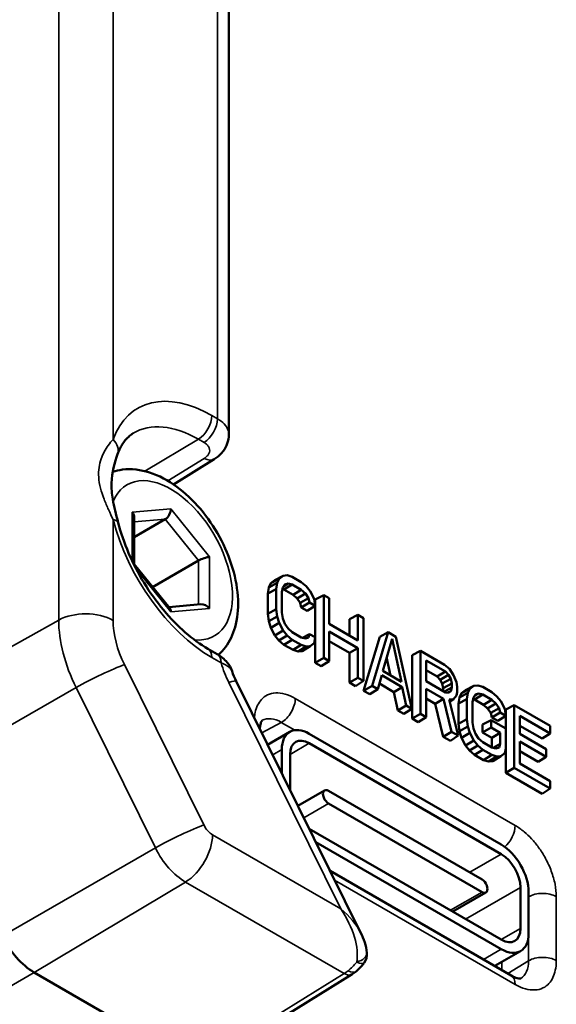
# Model space of a CAD drawing. Header units: millimetres. Extents: x 10 to 634, y 10 to 422.
# Tile 4 of 97: x 97 to 111, y 85 to 111. Entities that reach past the tile are written whole.
import ezdxf

# ---------------------------------------------------------------- set-up
doc = ezdxf.new("R2010")
doc.units = ezdxf.units.MM
doc.header["$LTSCALE"] = 2
doc.layers.add('Visible (ANSI)', color=7, linetype='Continuous', lineweight=50)
doc.layers.add('Visible Narrow (ANSI)', color=7, linetype='Continuous', lineweight=35)

msp = doc.modelspace()

# ---------------------------------------------------------------- linework, layer by layer
at = {"layer": 'Visible (ANSI)'}
for p, q in [((102.277, 100.023), (102.277, 110.936)), ((101.9, 99.392), (100.849, 98.742)), ((99.839, 96.685), (99.839, 97.879)), ((100.638, 97.847), (99.839, 97.386)), ((101.495, 96.78), (100.312, 96.097)), ((100.752, 95.549), (99.837, 96.688)), ((103.308, 96.086), (103.526, 96.203)), ((103.36, 96.195), (103.577, 96.311)), ((103.36, 96.195), (103.464, 96.274)), ((103.464, 96.274), (103.68, 96.389)), ((103.5, 96.046), (103.526, 96.203)), ((103.526, 96.203), (103.577, 96.311)), ((103.577, 96.311), (103.68, 96.389)), ((103.68, 96.389), (103.783, 96.399)), ((103.783, 96.399), (103.911, 96.359)), ((103.911, 96.359), (104.144, 96.224)), ((104.144, 96.224), (104.272, 96.116)), ((103.282, 95.927), (103.308, 96.086)), ((103.282, 95.927), (103.5, 96.046)), ((103.308, 96.086), (103.36, 96.195)), ((103.5, 95.526), (103.5, 96.046)), ((103.671, 96.089), (103.645, 95.964)), ((103.645, 95.964), (103.645, 95.441)), ((103.698, 96.035), (103.662, 96.043)), ((103.724, 96.165), (103.671, 96.089)), ((103.694, 96.122), (103.804, 96.19)), ((103.698, 96.035), (103.91, 96.164)), ((103.932, 95.899), (103.698, 96.035)), ((103.804, 96.19), (103.724, 96.165)), ((103.91, 96.164), (103.804, 96.19)), ((104.145, 96.028), (103.91, 96.164)), ((103.932, 95.899), (104.145, 96.028)), ((104.251, 95.931), (104.145, 96.028)), ((104.272, 96.116), (104.375, 95.988)), ((104.375, 95.988), (104.477, 95.792)), ((103.282, 95.406), (103.282, 95.927)), ((104.036, 95.805), (103.932, 95.899)), ((104.036, 95.805), (104.251, 95.931)), ((104.114, 95.69), (104.036, 95.805)), ((104.114, 95.69), (104.331, 95.814)), ((104.14, 95.571), (104.114, 95.69)), ((104.14, 95.571), (104.357, 95.697)), ((104.331, 95.814), (104.251, 95.931)), ((104.357, 95.697), (104.331, 95.814)), ((104.502, 95.614), (104.357, 95.697)), ((104.477, 95.792), (104.502, 95.614)), ((104.504, 95.778), (104.722, 95.891)), ((104.504, 94.145), (104.504, 95.778)), ((104.722, 95.891), (104.867, 95.807)), ((104.722, 94.27), (104.722, 95.891)), ((104.867, 95.807), (104.867, 95.147)), ((101.552, 95.654), (100.727, 95.581)), ((103.282, 95.406), (103.5, 95.526)), ((103.526, 95.339), (103.5, 95.526)), ((103.645, 95.441), (103.671, 95.285)), ((104.296, 95.481), (104.14, 95.571)), ((104.296, 95.481), (104.502, 95.614)), ((103.308, 95.217), (103.282, 95.406)), ((103.308, 95.217), (103.526, 95.339)), ((103.36, 95.048), (103.308, 95.217)), ((103.577, 95.172), (103.526, 95.339)), ((103.671, 95.285), (103.724, 95.148)), ((105.388, 95.267), (105.606, 95.38)), ((105.388, 94.846), (105.388, 95.267)), ((105.606, 95.38), (105.751, 95.297)), ((105.606, 94.72), (105.606, 95.38)), ((105.751, 95.297), (105.751, 93.676)), ((103.36, 95.048), (103.577, 95.172)), ((103.464, 94.849), (103.36, 95.048)), ((103.464, 94.849), (103.68, 94.975)), ((103.68, 94.975), (103.577, 95.172)), ((103.783, 94.847), (103.68, 94.975)), ((103.724, 95.148), (103.804, 95.031)), ((103.804, 95.031), (103.91, 94.935)), ((103.91, 94.935), (104.145, 94.799)), ((104.867, 95.147), (105.606, 94.72)), ((104.867, 94.951), (104.867, 94.187)), ((105.606, 94.524), (104.867, 94.951)), ((105.972, 93.549), (106.384, 94.931)), ((106.168, 94.817), (106.384, 94.931)), ((106.384, 94.931), (106.584, 94.816)), ((103.568, 94.72), (103.464, 94.849)), ((103.568, 94.72), (103.783, 94.847)), ((103.698, 94.61), (103.568, 94.72)), ((103.698, 94.61), (103.911, 94.739)), ((103.911, 94.739), (103.783, 94.847)), ((104.144, 94.604), (103.911, 94.739)), ((104.145, 94.799), (104.251, 94.773)), ((104.177, 94.791), (104.357, 94.885)), ((104.251, 94.773), (104.331, 94.798)), ((104.331, 94.798), (104.357, 94.885)), ((104.357, 94.885), (104.502, 94.802)), ((104.502, 94.802), (104.477, 94.651)), ((105.388, 94.399), (104.867, 94.7)), ((105.752, 93.424), (106.168, 94.817)), ((106.484, 94.764), (106.243, 93.935)), ((106.725, 93.657), (106.484, 94.764)), ((106.584, 94.816), (106.997, 92.957)), ((101.977, 94.369), (101.736, 94.508)), ((103.932, 94.475), (103.698, 94.61)), ((103.932, 94.475), (104.144, 94.604)), ((104.062, 94.435), (103.932, 94.475)), ((104.062, 94.435), (104.272, 94.564)), ((104.166, 94.444), (104.062, 94.435)), ((104.272, 94.564), (104.144, 94.604)), ((104.166, 94.444), (104.375, 94.574)), ((104.375, 94.574), (104.272, 94.564)), ((104.477, 94.651), (104.375, 94.574)), ((105.388, 94.399), (105.606, 94.524)), ((105.606, 93.76), (105.606, 94.524)), ((107, 94.337), (107.218, 94.45)), ((107.218, 92.83), (107.218, 94.45)), ((107.218, 94.45), (107.835, 94.093)), ((104.504, 94.145), (104.722, 94.27)), ((104.66, 94.055), (104.867, 94.187)), ((104.867, 94.187), (104.722, 94.27)), ((105.388, 93.634), (105.388, 94.399)), ((106.446, 93.818), (106.345, 94.285)), ((107, 92.704), (107, 94.337)), ((107.362, 94.205), (107.362, 93.671)), ((107.863, 93.916), (107.362, 94.205)), ((104.66, 94.055), (104.504, 94.145)), ((106.243, 93.935), (106.725, 93.657)), ((107.65, 93.788), (107.362, 93.954)), ((107.65, 93.788), (107.863, 93.916)), ((107.835, 94.093), (107.963, 93.985)), ((107.943, 93.834), (107.863, 93.916)), ((107.963, 93.985), (108.066, 93.823)), ((105.674, 87.189), (102.468, 93.669)), ((105.388, 93.634), (105.606, 93.76)), ((105.544, 93.544), (105.751, 93.676)), ((105.751, 93.676), (105.606, 93.76)), ((106.22, 93.822), (106.116, 93.466)), ((106.748, 93.517), (106.22, 93.822)), ((107.362, 93.671), (107.863, 93.382)), ((107.728, 93.708), (107.65, 93.788)), ((107.728, 93.708), (107.943, 93.834)), ((107.78, 93.609), (107.728, 93.708)), ((107.78, 93.609), (107.997, 93.731)), ((107.997, 93.731), (107.943, 93.834)), ((108.023, 93.61), (107.997, 93.731)), ((108.066, 93.823), (108.143, 93.641)), ((105.544, 93.544), (105.388, 93.634)), ((105.752, 93.424), (105.972, 93.549)), ((105.908, 93.334), (105.752, 93.424)), ((105.908, 93.334), (106.116, 93.466)), ((106.116, 93.466), (105.972, 93.549)), ((106.532, 93.391), (106.157, 93.607)), ((106.532, 93.391), (106.748, 93.517)), ((106.852, 93.04), (106.748, 93.517)), ((107.362, 93.476), (107.362, 92.746)), ((107.814, 93.215), (107.362, 93.476)), ((107.806, 93.489), (107.78, 93.609)), ((107.806, 93.489), (108.023, 93.61)), ((107.806, 93.415), (107.806, 93.489)), ((107.833, 93.4), (108.023, 93.503)), ((107.925, 93.374), (107.997, 93.412)), ((107.943, 93.372), (107.997, 93.412)), ((107.997, 93.412), (108.023, 93.503)), ((108.023, 93.503), (108.023, 93.61)), ((108.143, 93.641), (108.168, 93.524)), ((108.168, 93.524), (108.168, 93.387)), ((108.274, 93.358), (108.491, 93.474)), ((108.274, 93.358), (108.378, 93.437)), ((108.378, 93.437), (108.593, 93.553)), ((108.439, 93.367), (108.491, 93.474)), ((108.491, 93.474), (108.593, 93.553)), ((108.593, 93.553), (108.696, 93.562)), ((108.696, 93.562), (108.824, 93.522)), ((108.824, 93.522), (109.057, 93.388)), ((106.636, 92.914), (106.532, 93.391)), ((107.598, 93.088), (107.362, 93.224)), ((107.598, 93.088), (107.814, 93.215)), ((108.022, 92.365), (107.814, 93.215)), ((107.863, 93.382), (107.943, 93.372)), ((108.066, 93.207), (107.959, 93.197)), ((107.959, 93.197), (108.192, 92.267)), ((107.972, 93.148), (108.066, 93.207)), ((108.143, 93.299), (108.066, 93.207)), ((108.168, 93.387), (108.143, 93.299)), ((108.196, 93.091), (108.222, 93.249)), ((108.196, 93.091), (108.413, 93.209)), ((108.222, 93.249), (108.439, 93.367)), ((108.222, 93.249), (108.274, 93.358)), ((108.413, 93.209), (108.439, 93.367)), ((108.413, 92.689), (108.413, 93.209)), ((108.585, 93.252), (108.558, 93.127)), ((108.612, 93.198), (108.575, 93.207)), ((108.638, 93.328), (108.585, 93.252)), ((108.607, 93.285), (108.717, 93.353)), ((108.612, 93.198), (108.823, 93.327)), ((108.846, 93.063), (108.612, 93.198)), ((108.717, 93.353), (108.638, 93.328)), ((108.823, 93.327), (108.717, 93.353)), ((109.059, 93.191), (108.823, 93.327)), ((108.846, 93.063), (109.059, 93.191)), ((109.057, 93.388), (109.186, 93.279)), ((109.164, 93.095), (109.059, 93.191)), ((109.186, 93.279), (109.288, 93.151)), ((109.288, 93.151), (109.391, 92.955)), ((106.636, 92.914), (106.852, 93.04)), ((106.792, 92.824), (106.636, 92.914)), ((106.792, 92.824), (106.997, 92.957)), ((106.997, 92.957), (106.852, 93.04)), ((107.806, 92.239), (107.598, 93.088)), ((108.196, 92.569), (108.196, 93.091)), ((108.558, 93.127), (108.558, 92.604)), ((108.95, 92.968), (108.846, 93.063)), ((108.95, 92.968), (109.164, 93.095)), ((109.028, 92.853), (108.95, 92.968)), ((109.028, 92.853), (109.245, 92.977)), ((109.245, 92.977), (109.164, 93.095)), ((109.27, 92.861), (109.245, 92.977)), ((109.391, 92.955), (109.415, 92.777)), ((109.418, 92.941), (109.635, 93.054)), ((109.418, 91.308), (109.418, 92.941)), ((109.635, 93.054), (110.56, 92.52)), ((109.635, 91.434), (109.635, 93.054)), ((107, 92.704), (107.218, 92.83)), ((107.156, 92.614), (107, 92.704)), ((107.156, 92.614), (107.362, 92.746)), ((107.362, 92.746), (107.218, 92.83)), ((108.196, 92.569), (108.413, 92.689)), ((108.439, 92.502), (108.413, 92.689)), ((108.82, 92.557), (109.037, 92.669)), ((109.054, 92.734), (109.028, 92.853)), ((109.037, 92.669), (109.416, 92.451)), ((109.037, 92.474), (109.037, 92.669)), ((109.054, 92.734), (109.27, 92.861)), ((109.21, 92.644), (109.054, 92.734)), ((109.21, 92.644), (109.415, 92.777)), ((109.415, 92.777), (109.27, 92.861)), ((109.78, 92.775), (109.78, 92.31)), ((110.56, 92.324), (109.78, 92.775)), ((108.222, 92.381), (108.196, 92.569)), ((108.222, 92.381), (108.439, 92.502)), ((108.491, 92.335), (108.439, 92.502)), ((108.558, 92.604), (108.585, 92.448)), ((108.585, 92.448), (108.638, 92.312)), ((108.82, 92.348), (108.82, 92.557)), ((108.82, 92.348), (109.037, 92.474)), ((109.271, 92.339), (109.037, 92.474)), ((109.416, 92.451), (109.416, 91.937)), ((110.353, 92.192), (109.78, 92.523)), ((110.56, 92.52), (110.56, 92.324)), ((103.277, 92.033), (103.85, 92.364)), ((104.35, 92.315), (109.3, 89.457)), ((107.806, 92.239), (108.022, 92.365)), ((107.988, 92.134), (107.806, 92.239)), ((107.988, 92.134), (108.192, 92.267)), ((108.192, 92.267), (108.022, 92.365)), ((108.274, 92.212), (108.222, 92.381)), ((108.274, 92.212), (108.491, 92.335)), ((108.378, 92.013), (108.274, 92.212)), ((108.378, 92.013), (108.593, 92.138)), ((108.593, 92.138), (108.491, 92.335)), ((108.696, 92.01), (108.593, 92.138)), ((108.638, 92.312), (108.717, 92.195)), ((108.717, 92.195), (108.823, 92.098)), ((109.054, 92.213), (108.82, 92.348)), ((109.054, 92.213), (109.271, 92.339)), ((109.054, 91.965), (109.054, 92.213)), ((109.271, 92.053), (109.271, 92.339)), ((109.78, 92.31), (110.456, 91.92)), ((110.353, 92.192), (110.56, 92.324)), ((103.643, 91.293), (103.643, 91.907)), ((109.3, 89.212), (104.35, 92.07)), ((108.482, 91.883), (108.378, 92.013)), ((108.482, 91.883), (108.696, 92.01)), ((108.612, 91.773), (108.482, 91.883)), ((108.612, 91.773), (108.824, 91.902)), ((108.824, 91.902), (108.696, 92.01)), ((108.823, 92.098), (109.059, 91.962)), ((109.057, 91.767), (108.824, 91.902)), ((109.059, 91.962), (109.164, 91.937)), ((109.09, 91.955), (109.271, 92.053)), ((109.164, 91.937), (109.245, 91.962)), ((109.245, 91.962), (109.271, 92.053)), ((109.416, 91.937), (109.391, 91.815)), ((109.78, 92.114), (109.78, 91.546)), ((110.456, 91.724), (109.78, 92.114)), ((110.456, 91.92), (110.456, 91.724)), ((103.855, 91.784), (103.855, 90.865)), ((108.846, 91.638), (108.612, 91.773)), ((108.846, 91.638), (109.057, 91.767)), ((108.976, 91.598), (108.846, 91.638)), ((108.976, 91.598), (109.186, 91.728)), ((109.186, 91.728), (109.057, 91.767)), ((109.08, 91.607), (109.288, 91.737)), ((109.288, 91.737), (109.186, 91.728)), ((109.391, 91.815), (109.288, 91.737)), ((110.249, 91.592), (109.78, 91.863)), ((110.249, 91.592), (110.456, 91.724)), ((109.08, 91.607), (108.976, 91.598)), ((109.418, 91.308), (109.635, 91.434)), ((110.56, 90.9), (109.635, 91.434)), ((109.78, 91.546), (110.56, 91.095)), ((110.353, 90.768), (109.418, 91.308)), ((110.353, 90.768), (110.56, 90.9)), ((110.56, 91.095), (110.56, 90.9)), ((104.057, 90.458), (104.745, 90.855)), ((104.845, 90.845), (108.805, 88.559)), ((108.805, 88.232), (104.845, 90.519)), ((104.35, 89.865), (109.3, 87.008)), ((104.519, 89.523), (109.3, 86.763)), ((104.888, 88.778), (109.556, 86.083)), ((109.795, 87.293), (109.795, 88.355)), ((108.05, 87.729), (108.905, 88.223)), ((110.007, 87.171), (110.007, 88.232)), ((109.132, 86.328), (109.8, 86.713)), ((109.172, 86.304), (109.172, 86.351)), ((97.259, 86.162), (101.345, 83.803)), ((101.482, 83.724), (97.259, 86.162)), ((105.454, 86.116), (103.031, 84.618))]:
    msp.add_line(p, q, dxfattribs=at)
msp.add_arc((105.436, 86.637), 0.4, 324.6078, 4.7448, dxfattribs=at)
for centre, major_axis, ratio, start_param, end_param in [((99.639, 97.946), (-0.169, 0.154), 0.697902, 3.709744, 4.495147), ((100.638, 98.035), (-0.085, -0.2), 0.565736, 0.644872, 2.215681), ((101.637, 96.793), (0.199, 0.07), 0.218384, 0.708654, 2.279463), ((99.639, 96.614), (-0.199, -0.07), 0.218388, 3.218336, 3.50621), ((100.638, 95.372), (0.085, 0.2), 0.565745, 5.35726, 5.989179), ((101.637, 95.461), (-0.169, 0.154), 0.697897, 4.495116, 5.715041), ((104.35, 91.498), (-0.5, 0.866), 0.57735, 5.497787, 7.068583), ((104.35, 91.498), (-0.35, 0.606), 0.57735, 5.497787, 7.068583), ((104.845, 90.682), (-0.1, 0.173), 0.57735, 5.497787, 8.63938), ((104.35, 90.437), (0.35, -0.606), 0.57735, 5.49644, 5.497787), ((109.3, 88.641), (-0.5, 0.866), 0.57735, 3.926991, 5.497787), ((109.3, 88.641), (-0.35, 0.606), 0.57735, 3.926991, 5.497787), ((108.805, 88.396), (0.1, -0.173), 0.57735, 5.497787, 8.63938), ((97.259, 87.387), (0.75, -1.299), 0.57735, 4.601732, 5.497787), ((97.259, 87.387), (0.75, -1.299), 0.57735, 4.601732, 5.497787), ((109.3, 87.579), (0.35, -0.606), 0.57735, 5.497787, 7.068583), ((109.3, 87.579), (0.5, -0.866), 0.57735, 5.497787, 7.068583), ((105.436, 86.637), (0.399, 0.033), 0.568058, 6.283182, 6.283209), ((109.306, 86.875), (-0.487, 0.874), 0.576914, 3.167677, 3.167749)]:
    msp.add_ellipse(centre, major_axis=major_axis, ratio=ratio, start_param=start_param, end_param=end_param, dxfattribs=at)
for points, knots in [([(99.812, 100.06), (99.779, 100.04), (99.747, 100.017), (99.686, 99.966), (99.656, 99.938), (99.599, 99.874), (99.572, 99.839), (99.52, 99.762), (99.495, 99.72), (99.448, 99.628), (99.427, 99.579), (99.407, 99.526)], [5.5101301, 5.5101301, 5.5101301, 5.5101301, 5.5971536, 5.5971536, 5.6841771, 5.6841771, 5.7712007, 5.7712007, 5.8582242, 5.8582242, 5.9452477, 5.9452477, 5.9452477, 5.9452477]), ([(102.277, 100.023), (102.277, 99.946), (102.263, 99.868), (102.212, 99.724), (102.175, 99.656), (102.078, 99.531), (102.018, 99.474), (101.934, 99.414), (101.917, 99.403), (101.9, 99.392)], [0, 0, 0, 0, 0.02446629, 0.02446629, 0.04877707, 0.04877707, 0.07502297, 0.07502297, 0.08149024, 0.08149024, 0.08149024, 0.08149024]), ([(99.407, 99.526), (99.328, 99.311), (99.258, 99.05), (99.249, 98.644), (99.26, 98.504), (99.315, 98.17), (99.367, 97.968), (99.422, 97.756)], [0, 0, 0, 0, 0.1096084, 0.1096084, 0.1639227, 0.1639227, 0.2341101, 0.2341101, 0.2341101, 0.2341101]), ([(102.008, 94.35), (102.075, 94.409), (102.135, 94.475), (102.302, 94.699), (102.384, 94.874), (102.501, 95.282), (102.524, 95.52), (102.504, 96.033), (102.455, 96.31), (102.291, 96.859), (102.176, 97.131), (101.894, 97.647), (101.728, 97.89), (101.356, 98.329), (101.15, 98.524), (100.711, 98.845), (100.477, 98.972), (100.005, 99.123), (99.766, 99.154), (99.446, 99.112), (99.362, 99.093), (99.28, 99.066)], [2.474908, 2.474908, 2.474908, 2.474908, 2.598495, 2.598495, 2.865246, 2.865246, 3.186616, 3.186616, 3.537232, 3.537232, 3.886018, 3.886018, 4.231723, 4.231723, 4.579385, 4.579385, 4.930851, 4.930851, 5.261565, 5.261565, 5.381225, 5.381225, 5.381225, 5.381225]), ([(99.422, 97.756), (99.489, 97.498), (99.58, 97.233), (99.806, 96.709), (99.94, 96.449), (100.243, 95.955), (100.412, 95.72), (100.771, 95.29), (100.961, 95.095), (101.348, 94.759), (101.545, 94.618), (101.736, 94.508)], [0.337937, 0.337937, 0.337937, 0.337937, 0.584509, 0.584509, 0.831081, 0.831081, 1.077653, 1.077653, 1.324225, 1.324225, 1.570796, 1.570796, 1.570796, 1.570796]), ([(101.977, 94.369), (102.075, 94.312), (102.163, 94.24), (102.288, 94.086), (102.332, 94.008), (102.361, 93.925)], [0, 0, 0, 0, 0.03615309, 0.03615309, 0.06457827, 0.06457827, 0.06457827, 0.06457827]), ([(103.137, 92.661), (103.137, 92.661), (103.132, 92.661), (103.109, 92.618), (103.099, 92.592), (103.084, 92.524), (103.078, 92.484), (103.077, 92.438)], [0.00354711, 0.00354711, 0.00354711, 0.00354711, 0.04448398, 0.04448398, 0.06876008, 0.06876008, 0.0903718, 0.0903718, 0.0903718, 0.0903718]), ([(109.556, 86.083), (109.615, 86.049), (109.668, 86.027), (109.746, 86.006), (109.773, 86.004), (109.803, 86.006), (109.806, 86.008), (109.806, 86.008), (109.806, 86.008), (109.806, 86.008)], [0, 0, 0, 0, 0.02998358, 0.02998358, 0.05792554, 0.05792554, 0.08831783, 0.08831783, 0.0949574, 0.0949574, 0.0949574, 0.0949574])]:
    msp.add_open_spline(points, degree=3, knots=knots, dxfattribs=at)
for points in [[(102.277, 100.023), (102.277, 100.023), (102.277, 100.023), (102.277, 100.023)], [(102.361, 93.925), (102.389, 93.841), (102.425, 93.754), (102.468, 93.669)], [(105.674, 87.189), (105.755, 87.025), (105.82, 86.851), (105.835, 86.67)], [(105.762, 86.405), (105.703, 86.322), (105.632, 86.249), (105.556, 86.188)], [(105.556, 86.188), (105.524, 86.162), (105.489, 86.138), (105.454, 86.116)]]:
    msp.add_open_spline(points, degree=3, dxfattribs=at)
at = {"layer": 'Visible Narrow (ANSI)'}
for p, q in [((97.89, 95.244), (97.89, 119.654)), ((99.292, 99.903), (99.292, 114.981)), ((101.984, 100.433), (101.984, 111.342)), ((101.84, 100.517), (101.984, 100.433)), ((101.493, 99.908), (100.114, 99.084)), ((101.493, 99.908), (101.637, 99.825)), ((101.643, 99.413), (100.706, 98.834)), ((99.78, 98.028), (100.779, 98.117)), ((99.78, 96.777), (99.78, 98.028)), ((100.779, 98.117), (101.778, 96.874)), ((99.292, 95.237), (99.292, 97.835)), ((99.839, 97.775), (100.638, 97.847)), ((100.638, 97.847), (101.495, 96.78)), ((101.495, 96.78), (101.495, 95.649)), ((101.778, 96.874), (101.778, 95.543)), ((100.779, 95.454), (99.887, 96.564)), ((101.778, 95.543), (100.779, 95.454)), ((93.92, 93.031), (97.89, 95.244)), ((102.08, 94.14), (101.84, 94.279)), ((101.632, 89.963), (99.587, 94.096)), ((98.34, 93.504), (94.385, 91.233)), ((100.385, 89.371), (98.34, 93.504)), ((105.165, 87.799), (102.278, 93.633)), ((109.66, 89.951), (103.99, 93.224)), ((103.127, 92.337), (103.63, 92.608)), ((103.978, 92.408), (103.63, 92.608)), ((103.407, 91.77), (103.643, 91.907)), ((104.35, 92.07), (103.855, 91.784)), ((104.208, 90.151), (104.845, 90.519)), ((105.165, 87.799), (101.855, 89.711)), ((109.92, 89.763), (109.92, 89.763)), ((100.385, 89.371), (96.43, 87.1)), ((109.3, 89.212), (108.487, 88.743)), ((101.16, 88.493), (97.259, 86.162)), ((105.249, 86.133), (101.16, 88.493)), ((105.005, 88.541), (109.66, 85.854)), ((109.795, 88.355), (108.381, 87.538)), ((107.992, 87.763), (108.805, 88.232)), ((110.007, 86.462), (110.007, 88.11)), ((110.007, 88.11), (110.007, 88.11)), ((110.72, 86.466), (110.72, 88.114)), ((109.795, 87.293), (109.3, 87.008)), ((108.839, 86.497), (109.3, 86.763)), ((109.312, 86.223), (109.312, 86.432)), ((109.472, 86.131), (110.007, 86.462)), ((97.259, 86.162), (35.033, 50.236)), ((105.249, 86.133), (102.826, 84.634))]:
    msp.add_line(p, q, dxfattribs=at)
for centre, major_axis, ratio, start_param, end_param in [((101.84, 97.398), (-1.91, 3.308), 0.57735, 5.497787, 6.730646), ((101.486, 100.312), (-0.25, -0.433), 0.57735, 0.802851, 2.356194), ((101.493, 97.197), (-1.66, 2.875), 0.57735, 5.497787, 6.295528), ((101.63, 100.229), (-0.25, -0.433), 0.57735, 0.802851, 2.356194), ((98.938, 99.699), (0.469, -0.173), 0.736111, 6.283176, 7.304859), ((101.637, 99.818), (0.263, -0.425), 0.577174, 5.480491, 6.283202), ((100.779, 96.785), (1.125, -1.949), 0.57735, 5.892717, 9.843423), ((100.779, 96.785), (1.125, -1.949), 0.57735, 3.752373, 3.752501), ((101.84, 97.398), (-1.91, 3.308), 0.57735, 1.123336, 2.356194), ((98.938, 97.631), (0.484, 0.125), 0.35328, 0, 0.665109), ((98.584, 94.829), (1, 0), 0.57735, 0.785398, 2.338741), ((99.943, 94.059), (-1.452, 2.515), 0.57735, 0.785398, 1.460139), ((100.638, 94.46), (-0.952, 1.649), 0.57735, 0.785398, 1.460139), ((101.486, 94.075), (0.25, 0.433), 0.57735, 5.497787, 6.283185), ((101.727, 93.936), (0.25, 0.433), 0.57735, 5.497795, 6.283185), ((98.879, 93.688), (0.896, 0.444), 0.090167, 0.618375, 2.171718), ((102.864, 93.951), (0.635, -1.314), 0.456028, 4.354927, 4.733996), ((101.571, 93.225), (0.896, 0.444), 0.090167, 0, 0.618375), ((103.637, 93.02), (0.25, 0.433), 0.57735, 3.909538, 5.497787), ((103.637, 91.795), (-0.513, 0.859), 0.576914, 5.489227, 6.256953), ((102.576, 92.408), (0.5, 0), 0.57735, 0.146515, 0.410084), ((100.925, 89.555), (0.896, 0.444), 0.090167, 0.618375, 2.171718), ((101.855, 90.041), (-0.202, 0.35), 0.57735, 1.460139, 2.356194), ((109.306, 89.746), (0.25, 0.433), 0.57735, 4.166696, 5.497787), ((101.148, 89.303), (0.5, 0.866), 0.57735, 3.944444, 5.497787), ((101.16, 89.639), (-0.702, 1.216), 0.57735, 1.460139, 2.356194), ((110.367, 87.91), (0.5, 0), 0.57735, 0.785398, 2.373647), ((109.306, 88.522), (0.5, -0.866), 0.567622, 0.785546, 0.796524), ((104.459, 87.391), (-0.913, 1.307), 0.51069, 3.604905, 4.668594), ((104.459, 87.391), (-1.248, 0.786), 0.506601, 3.833121, 4.451541), ((105.436, 86.637), (0.399, 0.033), 0.568058, 5.016837, 6.283182), ((105.436, 86.637), (0.326, -0.232), 0.271036, 5.329298, 6.283185), ((109.306, 86.875), (-0.487, 0.874), 0.576914, 3.167749, 3.935551), ((110.367, 86.262), (0.5, 0), 0.57735, 0.785398, 2.373648), ((105.237, 86.942), (-0.492, -0.871), 0.571272, 0.797669, 0.949128), ((105.244, 86.456), (0.21, -0.34), 0.577174, 5.480491, 6.283185), ((105.307, 86.501), (0.25, -0.313), 0.481932, 5.419385, 6.283199), ((109.306, 85.65), (0.25, 0.433), 0.57735, 5.497787, 6.283185)]:
    msp.add_ellipse(centre, major_axis=major_axis, ratio=ratio, start_param=start_param, end_param=end_param, dxfattribs=at)
for points, knots in [([(101.984, 100.433), (102.052, 100.394), (102.11, 100.349), (102.155, 100.301), (102.2, 100.253), (102.233, 100.202), (102.253, 100.15), (102.269, 100.107), (102.277, 100.064), (102.277, 100.023)], [0, 0, 0, 0, 0.1666667, 0.1666667, 0.1666667, 0.3333333, 0.3333333, 0.3333333, 0.4726716, 0.4726716, 0.4726716, 0.4726716]), ([(99.292, 97.835), (99.254, 97.919), (99.214, 98.004), (99.175, 98.092), (99.135, 98.18), (99.096, 98.27), (99.06, 98.363), (99.024, 98.456), (98.991, 98.551), (98.967, 98.646), (98.942, 98.741), (98.927, 98.835), (98.921, 98.925), (98.915, 99.014), (98.919, 99.1), (98.931, 99.179), (98.943, 99.259), (98.962, 99.332), (98.985, 99.399), (99.008, 99.466), (99.035, 99.526), (99.065, 99.583), (99.094, 99.64), (99.128, 99.695), (99.166, 99.748), (99.204, 99.802), (99.247, 99.855), (99.292, 99.903)], [0.0000003, 0.0000003, 0.0000003, 0.0000003, 0.1111111, 0.1111111, 0.1111111, 0.2222222, 0.2222222, 0.2222222, 0.3333333, 0.3333333, 0.3333333, 0.4444444, 0.4444444, 0.4444444, 0.5555556, 0.5555556, 0.5555556, 0.6666667, 0.6666667, 0.6666667, 0.7777778, 0.7777778, 0.7777778, 0.8888889, 0.8888889, 0.8888889, 1, 1, 1, 1]), ([(101.637, 99.825), (101.672, 99.804), (101.7, 99.782), (101.722, 99.758), (101.744, 99.734), (101.761, 99.709), (101.771, 99.683), (101.781, 99.657), (101.784, 99.631), (101.783, 99.606), (101.781, 99.582), (101.775, 99.56), (101.764, 99.538), (101.754, 99.517), (101.74, 99.496), (101.72, 99.475), (101.7, 99.454), (101.675, 99.433), (101.643, 99.413)], [0, 0, 0, 0, 0.166667, 0.166667, 0.166667, 0.333333, 0.333333, 0.333333, 0.5, 0.5, 0.5, 0.666667, 0.666667, 0.666667, 0.833333, 0.833333, 0.833333, 1, 1, 1, 1]), ([(102.361, 93.925), (102.36, 93.928), (102.358, 93.931), (102.357, 93.934), (102.356, 93.936), (102.355, 93.939), (102.354, 93.941), (102.343, 93.965), (102.328, 93.987), (102.307, 94.008), (102.284, 94.031), (102.256, 94.053), (102.219, 94.075), (102.182, 94.098), (102.136, 94.12), (102.08, 94.14)], [0.5548094, 0.5548094, 0.5548094, 0.5548094, 0.5714286, 0.5714286, 0.5714286, 0.5849996, 0.5849996, 0.5849996, 0.7142857, 0.7142857, 0.7142857, 0.8571429, 0.8571429, 0.8571429, 0.9999998, 0.9999998, 0.9999998, 0.9999998]), ([(103.99, 93.224), (103.899, 93.277), (103.811, 93.314), (103.727, 93.338), (103.642, 93.361), (103.56, 93.372), (103.484, 93.368), (103.407, 93.364), (103.335, 93.345), (103.274, 93.316), (103.212, 93.287), (103.161, 93.246), (103.119, 93.201), (103.077, 93.156), (103.045, 93.105), (103.018, 93.049), (102.991, 92.994), (102.97, 92.933), (102.955, 92.861), (102.946, 92.819), (102.939, 92.774), (102.935, 92.725)], [0, 0, 0, 0, 0.1428571, 0.1428571, 0.1428571, 0.2857143, 0.2857143, 0.2857143, 0.4285714, 0.4285714, 0.4285714, 0.5714286, 0.5714286, 0.5714286, 0.7142857, 0.7142857, 0.7142857, 0.8571429, 0.8571429, 0.8571429, 0.9396747, 0.9396747, 0.9396747, 0.9396747]), ([(110.72, 88.114), (110.72, 88.219), (110.709, 88.327), (110.687, 88.437), (110.665, 88.548), (110.633, 88.66), (110.591, 88.773), (110.55, 88.886), (110.498, 88.998), (110.442, 89.102), (110.386, 89.205), (110.325, 89.299), (110.265, 89.383), (110.205, 89.466), (110.145, 89.538), (110.083, 89.605), (110.021, 89.671), (109.958, 89.732), (109.888, 89.79), (109.818, 89.848), (109.741, 89.903), (109.66, 89.951)], [0, 0, 0, 0, 0.142857, 0.142857, 0.142857, 0.285714, 0.285714, 0.285714, 0.428571, 0.428571, 0.428571, 0.571429, 0.571429, 0.571429, 0.714286, 0.714286, 0.714286, 0.857143, 0.857143, 0.857143, 1, 1, 1, 1]), ([(105.573, 86.43), (105.538, 86.383), (105.5, 86.341), (105.464, 86.304), (105.427, 86.266), (105.39, 86.234), (105.354, 86.206)], [0.0000045, 0.0000045, 0.0000045, 0.0000045, 0.5, 0.5, 0.5, 1, 1, 1, 1]), ([(109.66, 85.854), (109.751, 85.801), (109.839, 85.764), (109.923, 85.74), (110.008, 85.716), (110.09, 85.706), (110.166, 85.71), (110.243, 85.714), (110.315, 85.732), (110.376, 85.762), (110.438, 85.791), (110.489, 85.831), (110.531, 85.877), (110.573, 85.922), (110.605, 85.973), (110.632, 86.028), (110.659, 86.084), (110.68, 86.145), (110.695, 86.217), (110.711, 86.289), (110.72, 86.372), (110.72, 86.466)], [0, 0, 0, 0, 0.142857, 0.142857, 0.142857, 0.285714, 0.285714, 0.285714, 0.428571, 0.428571, 0.428571, 0.571429, 0.571429, 0.571429, 0.714286, 0.714286, 0.714286, 0.857143, 0.857143, 0.857143, 1, 1, 1, 1])]:
    msp.add_open_spline(points, degree=3, knots=knots, dxfattribs=at)

doc.saveas('drawing.dxf')
